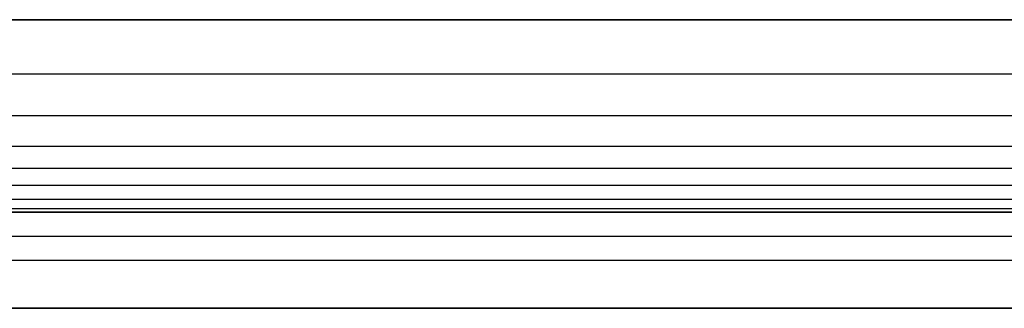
# Model space of a CAD drawing. Header units: millimetres. Extents: x -406 to 394, y -146 to 132.
# Tile 9 of 51: x -377 to -356, y -141 to -135. Entities that reach past the tile are written whole.
import ezdxf

# ---------------------------------------------------------------- set-up
doc = ezdxf.new("R2010")
doc.units = ezdxf.units.MM
doc.layers.add('Layer 01', color=18, linetype='Continuous', true_color=0x000000)

msp = doc.modelspace()

# ---------------------------------------------------------------- linework, layer by layer
at = {"layer": 'Layer 01'}
for p, q in [((-395.524, -138.711, 5), (-6.164, -138.711, 5)), ((-405.164, -139.711), (-6.164, -139.711)), ((-395.524, -140.711, 5), (-6.164, -140.711, 5))]:
    msp.add_line(p, q, dxfattribs=at)
for points, degree in [([(-406.164, -134.711, 16), (-206.164, -134.711, 16), (-6.164, -134.711, 16)], 2), ([(-6.164, -134.711, 14), (-139.498, -134.711, 14), (-272.831, -134.711, 14), (-406.164, -134.711, 14)], 3), ([(-406.164, -135.835, 13.926), (-206.164, -135.835, 13.926), (-6.164, -135.835, 13.926)], 2), ([(-406.164, -136.704, 13.728), (-206.164, -136.704, 13.728), (-6.164, -136.704, 13.728)], 2), ([(-406.164, -137.338, 13.441), (-206.164, -137.338, 13.441), (-6.164, -137.338, 13.441)], 2), ([(-406.164, -137.797, 13.086), (-206.164, -137.797, 13.086), (-6.164, -137.797, 13.086)], 2), ([(-406.164, -138.152, 12.627), (-206.164, -138.152, 12.627), (-6.164, -138.152, 12.627)], 2), ([(-406.164, -138.439, 11.993), (-206.164, -138.439, 11.993), (-6.164, -138.439, 11.993)], 2), ([(-406.164, -138.638, 11.123), (-206.164, -138.638, 11.123), (-6.164, -138.638, 11.123)], 2), ([(-6.164, -138.711, 10), (-139.498, -138.711, 10), (-272.831, -138.711, 10), (-406.164, -138.711, 10)], 3), ([(-405.164, -138.711), (-205.664, -138.711), (-6.164, -138.711)], 2), ([(-406.164, -139.211, 14.5), (-206.164, -139.211, 14.5), (-6.164, -139.211, 14.5)], 2), ([(-406.164, -140.711, 10), (-206.164, -140.711, 10), (-6.164, -140.711, 10)], 2), ([(-6.164, -140.711), (-205.664, -140.711), (-405.164, -140.711)], 2)]:
    msp.add_open_spline(points, degree=degree, dxfattribs=at)

doc.saveas('drawing.dxf')
